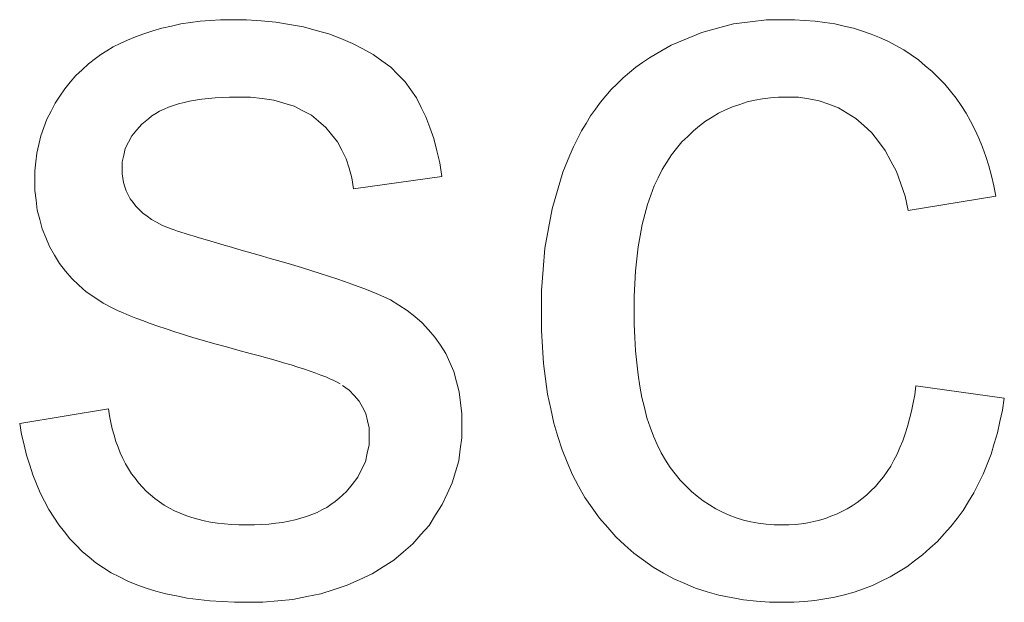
# Model space of a CAD drawing. Extents: x 1101 to 1942, y 41 to 882.
# Tile 88 of 113: x 1298.83 to 1302.03, y 848.62 to 850.51. Entities that reach past the tile are written whole.
import ezdxf

# ---------------------------------------------------------------- set-up
doc = ezdxf.new("R2010")
doc.units = 0
doc.layers.get('0').update_dxf_attribs({"lineweight": 13})
doc.layers.add('Beschriftung', color=7, linetype='Continuous', lineweight=25)

# ---------------------------------------------------------------- blocks, each defined once
blk = doc.blocks.new('Referenz-A03CP7E41H', base_point=(1127.7942, 89.8071))
at = {"layer": 'Beschriftung', "color": 0, "lineweight": -2}
for p, q in [((1299.42, 850.5104), (1299.4527, 850.5127)), ((1299.4527, 850.5127), (1299.4854, 850.515)), ((1299.4854, 850.515), (1299.5191, 850.515)), ((1299.5191, 850.515), (1299.57, 850.515)), ((1299.57, 850.515), (1299.6177, 850.5111)), ((1301.2044, 850.5081), (1301.2579, 850.515)), ((1301.2579, 850.515), (1301.3136, 850.515)), ((1301.3136, 850.515), (1301.3487, 850.515)), ((1301.3487, 850.515), (1301.3823, 850.5126)), ((1301.3823, 850.5126), (1301.4158, 850.5103)), ((1299.2662, 850.4783), (1299.2957, 850.4875)), ((1299.2957, 850.4875), (1299.3262, 850.4944)), ((1299.3262, 850.4944), (1299.3568, 850.5013)), ((1299.3568, 850.5013), (1299.3884, 850.5058)), ((1299.3884, 850.5058), (1299.42, 850.5104)), ((1299.6177, 850.5111), (1299.6655, 850.5072)), ((1299.6655, 850.5072), (1299.7101, 850.4996)), ((1299.7101, 850.4996), (1299.7548, 850.4919)), ((1299.7548, 850.4919), (1299.7963, 850.4804)), ((1299.7963, 850.4804), (1299.8378, 850.4689)), ((1301.0477, 850.4737), (1301.0993, 850.4875)), ((1301.0993, 850.4875), (1301.1508, 850.5013)), ((1301.1508, 850.5013), (1301.2044, 850.5081)), ((1301.4158, 850.5103), (1301.4477, 850.5056)), ((1301.4477, 850.5056), (1301.4797, 850.501)), ((1301.4797, 850.501), (1301.51, 850.4939)), ((1301.51, 850.4939), (1301.5404, 850.4869)), ((1301.5404, 850.4869), (1301.5691, 850.4776)), ((1299.1605, 850.4377), (1299.1839, 850.4488)), ((1299.1839, 850.4488), (1299.2103, 850.459)), ((1299.2103, 850.459), (1299.2367, 850.4692)), ((1299.2367, 850.4692), (1299.2662, 850.4783)), ((1299.8378, 850.4689), (1299.8762, 850.4535)), ((1299.8762, 850.4535), (1299.9147, 850.4381)), ((1300.949, 850.4325), (1300.9984, 850.4531)), ((1300.9984, 850.4531), (1301.0477, 850.4737)), ((1301.5691, 850.4776), (1301.5978, 850.4683)), ((1301.5978, 850.4683), (1301.625, 850.4566)), ((1301.625, 850.4566), (1301.6521, 850.4449)), ((1299.1171, 850.4143), (1299.1373, 850.4264)), ((1299.1373, 850.4264), (1299.1605, 850.4377)), ((1299.9147, 850.4381), (1299.9481, 850.42)), ((1299.9481, 850.42), (1299.9815, 850.402)), ((1300.9016, 850.4051), (1300.949, 850.4325)), ((1301.6521, 850.4449), (1301.6776, 850.431)), ((1301.6776, 850.431), (1301.7033, 850.417)), ((1301.7033, 850.417), (1301.7271, 850.4006)), ((1299.0571, 850.3718), (1299.0799, 850.3889)), ((1299.0799, 850.3889), (1299.0969, 850.4021)), ((1299.0969, 850.4021), (1299.1171, 850.4143)), ((1299.9815, 850.402), (1300.0098, 850.3811)), ((1300.8559, 850.3758), (1300.878, 850.3913)), ((1300.878, 850.3913), (1300.9016, 850.4051)), ((1301.7271, 850.4006), (1301.7511, 850.3843)), ((1299.0163, 850.3334), (1299.0366, 850.3526)), ((1299.0366, 850.3526), (1299.0571, 850.3718)), ((1300.0098, 850.3811), (1300.0383, 850.3604)), ((1300.0383, 850.3604), (1300.0616, 850.3368)), ((1300.8131, 850.3431), (1300.8337, 850.3604)), ((1300.8337, 850.3604), (1300.8559, 850.3758)), ((1301.7511, 850.3843), (1301.7734, 850.3656)), ((1301.7734, 850.3656), (1301.7958, 850.347)), ((1298.9983, 850.312), (1299.0163, 850.3334)), ((1300.0616, 850.3368), (1300.0849, 850.3133)), ((1300.7733, 850.3071), (1300.7924, 850.326)), ((1300.7924, 850.326), (1300.8131, 850.3431)), ((1301.7958, 850.347), (1301.8161, 850.3263)), ((1301.8161, 850.3263), (1301.8364, 850.3056)), ((1298.9647, 850.267), (1298.9802, 850.2906)), ((1298.9802, 850.2906), (1298.9983, 850.312)), ((1300.0849, 850.3133), (1300.1033, 850.287)), ((1300.7541, 850.2882), (1300.7733, 850.3071)), ((1301.8364, 850.3056), (1301.8548, 850.2831)), ((1298.9491, 850.2434), (1298.9647, 850.267)), ((1299.4249, 850.2569), (1299.4051, 850.2536)), ((1299.4465, 850.259), (1299.4249, 850.2569)), ((1299.468, 850.2613), (1299.4465, 850.259)), ((1299.4915, 850.2623), (1299.468, 850.2613)), ((1299.5149, 850.2635), (1299.4915, 850.2623)), ((1299.5401, 850.2635), (1299.5149, 850.2635)), ((1299.5828, 850.2635), (1299.5401, 850.2635)), ((1299.6206, 850.2585), (1299.5828, 850.2635)), ((1299.6585, 850.2536), (1299.6206, 850.2585)), ((1300.1033, 850.287), (1300.1216, 850.2608)), ((1300.1216, 850.2608), (1300.137, 850.2301)), ((1300.719, 850.2469), (1300.7365, 850.2676)), ((1300.7365, 850.2676), (1300.7541, 850.2882)), ((1301.2448, 850.2582), (1301.2197, 850.2531)), ((1301.2711, 850.2608), (1301.2448, 850.2582)), ((1301.2973, 850.2635), (1301.2711, 850.2608)), ((1301.3248, 850.2635), (1301.2973, 850.2635)), ((1301.3615, 850.2635), (1301.3248, 850.2635)), ((1301.3952, 850.2577), (1301.3615, 850.2635)), ((1301.429, 850.2519), (1301.3952, 850.2577)), ((1301.8548, 850.2831), (1301.8731, 850.2605)), ((1301.8731, 850.2605), (1301.8894, 850.2359)), ((1298.9359, 850.2176), (1298.9491, 850.2434)), ((1299.317, 850.2306), (1299.3026, 850.224)), ((1299.3332, 850.2361), (1299.317, 850.2306)), ((1299.3493, 850.2416), (1299.3332, 850.2361)), ((1299.3673, 850.2459), (1299.3493, 850.2416)), ((1299.3853, 850.2503), (1299.3673, 850.2459)), ((1299.4051, 850.2536), (1299.3853, 850.2503)), ((1299.6915, 850.2438), (1299.6585, 850.2536)), ((1299.7246, 850.234), (1299.6915, 850.2438)), ((1299.7528, 850.2192), (1299.7246, 850.234)), ((1300.137, 850.2301), (1300.1525, 850.1994)), ((1300.6867, 850.2023), (1300.7028, 850.2247)), ((1300.7028, 850.2247), (1300.719, 850.2469)), ((1301.1474, 850.2322), (1301.125, 850.2218)), ((1301.171, 850.24), (1301.1474, 850.2322)), ((1301.1948, 850.2478), (1301.171, 850.24)), ((1301.2197, 850.2531), (1301.1948, 850.2478)), ((1301.4602, 850.2404), (1301.429, 850.2519)), ((1301.4914, 850.2288), (1301.4602, 850.2404)), ((1301.5199, 850.2115), (1301.4914, 850.2288)), ((1301.8894, 850.2359), (1301.9057, 850.2114)), ((1298.9226, 850.1918), (1298.9359, 850.2176)), ((1299.2522, 850.1934), (1299.2307, 850.1759)), ((1299.2631, 850.2022), (1299.2522, 850.1934)), ((1299.2756, 850.2098), (1299.2631, 850.2022)), ((1299.2882, 850.2175), (1299.2756, 850.2098)), ((1299.3026, 850.224), (1299.2882, 850.2175)), ((1299.781, 850.2045), (1299.7528, 850.2192)), ((1299.8043, 850.1849), (1299.781, 850.2045)), ((1300.1525, 850.1994), (1300.1651, 850.1644)), ((1300.6721, 850.1782), (1300.6867, 850.2023)), ((1301.0814, 850.1985), (1301.0603, 850.1854)), ((1301.1025, 850.2114), (1301.0814, 850.1985)), ((1301.125, 850.2218), (1301.1025, 850.2114)), ((1301.5482, 850.1942), (1301.5199, 850.2115)), ((1301.574, 850.1711), (1301.5482, 850.1942)), ((1301.9057, 850.2114), (1301.9201, 850.1849)), ((1298.9028, 850.138), (1298.9127, 850.165)), ((1298.9127, 850.165), (1298.9226, 850.1918)), ((1299.2307, 850.1759), (1299.2146, 850.1569)), ((1299.8278, 850.1653), (1299.8043, 850.1849)), ((1299.8465, 850.1417), (1299.8278, 850.1653)), ((1300.1651, 850.1644), (1300.1777, 850.1292)), ((1300.6575, 850.1542), (1300.6721, 850.1782)), ((1301.0405, 850.1698), (1301.0206, 850.1542)), ((1301.0603, 850.1854), (1301.0405, 850.1698)), ((1301.5997, 850.148), (1301.574, 850.1711)), ((1301.9201, 850.1849), (1301.9344, 850.1584)), ((1298.8961, 850.11), (1298.9028, 850.138)), ((1299.1984, 850.1379), (1299.1876, 850.1174)), ((1299.2146, 850.1569), (1299.1984, 850.1379)), ((1299.8653, 850.1183), (1299.8465, 850.1417)), ((1300.1777, 850.1292), (1300.1875, 850.0896)), ((1300.6444, 850.1284), (1300.6575, 850.1542)), ((1301.0021, 850.136), (1300.9835, 850.1178)), ((1301.0206, 850.1542), (1301.0021, 850.136)), ((1301.6216, 850.1192), (1301.5997, 850.148)), ((1301.9344, 850.1584), (1301.9467, 850.1299)), ((1301.9467, 850.1299), (1301.9591, 850.1014)), ((1298.8896, 850.082), (1298.8961, 850.11)), ((1299.1768, 850.0968), (1299.1715, 850.0749)), ((1299.1876, 850.1174), (1299.1768, 850.0968)), ((1299.8794, 850.0909), (1299.8653, 850.1183)), ((1300.6198, 850.0752), (1300.6313, 850.1026)), ((1300.6313, 850.1026), (1300.6444, 850.1284)), ((1300.9663, 850.097), (1300.9491, 850.0762)), ((1300.9835, 850.1178), (1300.9663, 850.097)), ((1301.6434, 850.0904), (1301.6216, 850.1192)), ((1301.9591, 850.1014), (1301.9693, 850.071)), ((1298.8863, 850.0529), (1298.8896, 850.082)), ((1299.1715, 850.0749), (1299.1661, 850.0529)), ((1299.8935, 850.0635), (1299.8794, 850.0909)), ((1300.1875, 850.0896), (1300.1972, 850.0502)), ((1300.5966, 850.0202), (1300.6198, 850.0752)), ((1300.9491, 850.0762), (1300.934, 850.0524)), ((1301.6614, 850.056), (1301.6434, 850.0904)), ((1301.9693, 850.071), (1301.9796, 850.0405)), ((1298.883, 850.0237), (1298.8863, 850.0529)), ((1299.1661, 850.0529), (1299.1661, 850.0293)), ((1299.903, 850.0324), (1299.8935, 850.0635)), ((1300.1972, 850.0502), (1300.2041, 850.0061)), ((1300.934, 850.0524), (1300.9189, 850.0286)), ((1301.6793, 850.0217), (1301.6614, 850.056)), ((1301.9796, 850.0405), (1301.9879, 850.0081)), ((1298.883, 849.9936), (1298.883, 850.0237)), ((1299.1661, 850.0293), (1299.1661, 850.0144)), ((1299.1661, 850.0144), (1299.1683, 850.0002)), ((1299.9125, 850.0012), (1299.903, 850.0324)), ((1299.9174, 849.9662), (1299.9125, 850.0012)), ((1300.2041, 850.0061), (1299.9174, 849.9662)), ((1300.5792, 849.9606), (1300.5966, 850.0202)), ((1300.9059, 850.0018), (1300.893, 849.9749)), ((1300.9189, 850.0286), (1300.9059, 850.0018)), ((1301.6934, 849.9816), (1301.6793, 850.0217)), ((1301.9879, 850.0081), (1301.9962, 849.9758)), ((1298.883, 849.9602), (1298.883, 849.9936)), ((1299.1683, 850.0002), (1299.1705, 849.986)), ((1299.1705, 849.986), (1299.1751, 849.9726)), ((1299.1751, 849.9726), (1299.1795, 849.9591)), ((1300.893, 849.9749), (1300.8823, 849.9451)), ((1301.7075, 849.9414), (1301.6934, 849.9816)), ((1301.9962, 849.9758), (1302.0026, 849.9414)), ((1298.887, 849.9285), (1298.883, 849.9602)), ((1299.1795, 849.9591), (1299.1862, 849.9464)), ((1299.1862, 849.9464), (1299.1929, 849.9337)), ((1300.5618, 849.9011), (1300.5792, 849.9606)), ((1300.8823, 849.9451), (1300.8715, 849.9151)), ((1301.7176, 849.8957), (1301.7075, 849.9414)), ((1302.0026, 849.9414), (1301.7176, 849.8957)), ((1298.891, 849.8968), (1298.887, 849.9285)), ((1299.1929, 849.9337), (1299.2019, 849.9218)), ((1299.2019, 849.9218), (1299.2108, 849.9093)), ((1299.2108, 849.9093), (1299.2223, 849.8981)), ((1300.8715, 849.9151), (1300.8629, 849.8822)), ((1298.899, 849.8664), (1298.891, 849.8968)), ((1299.2223, 849.8981), (1299.2337, 849.8867)), ((1299.2337, 849.8867), (1299.2478, 849.8765)), ((1299.2478, 849.8765), (1299.2618, 849.8663)), ((1300.5503, 849.837), (1300.5618, 849.9011)), ((1300.8629, 849.8822), (1300.8542, 849.8493)), ((1298.9071, 849.836), (1298.899, 849.8664)), ((1299.2618, 849.8663), (1299.2783, 849.857)), ((1299.2783, 849.857), (1299.2949, 849.8479)), ((1299.2949, 849.8479), (1299.314, 849.8397)), ((1300.8542, 849.8493), (1300.8477, 849.8135)), ((1298.9192, 849.8071), (1298.9071, 849.836)), ((1299.314, 849.8397), (1299.3359, 849.832)), ((1299.3359, 849.832), (1299.3466, 849.8284)), ((1299.3466, 849.8284), (1299.3575, 849.8249)), ((1299.3575, 849.8249), (1299.371, 849.8207)), ((1299.371, 849.8207), (1299.3845, 849.8165)), ((1299.3845, 849.8165), (1299.4007, 849.8116)), ((1299.4007, 849.8116), (1299.4168, 849.8067)), ((1300.5388, 849.7729), (1300.5503, 849.837)), ((1300.8477, 849.8135), (1300.8413, 849.7774)), ((1298.9312, 849.7782), (1298.9192, 849.8071)), ((1298.9472, 849.7507), (1298.9312, 849.7782)), ((1299.4168, 849.8067), (1299.4356, 849.8011)), ((1299.4356, 849.8011), (1299.4545, 849.7954)), ((1299.4545, 849.7954), (1299.476, 849.7892)), ((1299.476, 849.7892), (1299.4975, 849.7829)), ((1299.4975, 849.7829), (1299.5216, 849.7759)), ((1300.8413, 849.7774), (1300.837, 849.7386)), ((1298.9633, 849.7232), (1298.9472, 849.7507)), ((1299.5216, 849.7759), (1299.5458, 849.7688)), ((1299.5458, 849.7688), (1299.5726, 849.7612)), ((1299.5726, 849.7612), (1299.6115, 849.7503)), ((1299.6115, 849.7503), (1299.6474, 849.7399)), ((1300.5329, 849.7041), (1300.5388, 849.7729)), ((1298.9831, 849.6988), (1298.9633, 849.7232)), ((1299.6474, 849.7399), (1299.6832, 849.7296)), ((1299.6832, 849.7296), (1299.7162, 849.7196)), ((1299.7162, 849.7196), (1299.7492, 849.7098)), ((1300.837, 849.7386), (1300.8327, 849.6996)), ((1299.0029, 849.6742), (1298.9831, 849.6988)), ((1299.7492, 849.7098), (1299.7792, 849.7005)), ((1299.7792, 849.7005), (1299.8092, 849.691)), ((1299.8092, 849.691), (1299.8364, 849.6822)), ((1299.8364, 849.6822), (1299.8635, 849.6733)), ((1300.5271, 849.6354), (1300.5329, 849.7041)), ((1300.8327, 849.6996), (1300.8305, 849.6576)), ((1299.0265, 849.6528), (1299.0029, 849.6742)), ((1299.0501, 849.6311), (1299.0265, 849.6528)), ((1299.8635, 849.6733), (1299.8877, 849.6648)), ((1299.8877, 849.6648), (1299.9118, 849.6564)), ((1299.9118, 849.6564), (1299.933, 849.6485)), ((1300.8305, 849.6576), (1300.8284, 849.6156)), ((1299.0774, 849.6127), (1299.0501, 849.6311)), ((1299.933, 849.6485), (1299.9542, 849.6406)), ((1299.9542, 849.6406), (1299.9726, 849.6332)), ((1299.9726, 849.6332), (1299.9909, 849.6258)), ((1299.9909, 849.6258), (1300.0063, 849.6189)), ((1300.0063, 849.6189), (1300.037, 849.6051)), ((1300.5271, 849.5621), (1300.5271, 849.6354)), ((1299.1048, 849.5942), (1299.0774, 849.6127)), ((1299.1359, 849.5786), (1299.1048, 849.5942)), ((1300.037, 849.6051), (1300.0645, 849.588)), ((1300.0645, 849.588), (1300.0919, 849.571)), ((1300.8284, 849.6156), (1300.8284, 849.5706)), ((1299.1515, 849.5708), (1299.1359, 849.5786)), ((1299.1702, 849.5627), (1299.1515, 849.5708)), ((1299.1888, 849.5546), (1299.1702, 849.5627)), ((1299.2105, 849.5461), (1299.1888, 849.5546)), ((1300.0919, 849.571), (1300.116, 849.5509)), ((1300.5271, 849.5054), (1300.5271, 849.5621)), ((1300.8284, 849.5706), (1300.8284, 849.5249)), ((1299.2323, 849.5376), (1299.2105, 849.5461)), ((1299.257, 849.5287), (1299.2323, 849.5376)), ((1299.2819, 849.5199), (1299.257, 849.5287)), ((1300.116, 849.5509), (1300.1402, 849.5308)), ((1300.1402, 849.5308), (1300.161, 849.5076)), ((1300.8284, 849.5249), (1300.8304, 849.4824)), ((1299.3098, 849.5107), (1299.2819, 849.5199)), ((1299.3377, 849.5014), (1299.3098, 849.5107)), ((1299.3687, 849.4918), (1299.3377, 849.5014)), ((1299.3997, 849.4823), (1299.3687, 849.4918)), ((1300.161, 849.5076), (1300.1819, 849.4843)), ((1300.5305, 849.452), (1300.5271, 849.5054)), ((1299.4337, 849.4724), (1299.3997, 849.4823)), ((1299.4678, 849.4624), (1299.4337, 849.4724)), ((1299.5049, 849.4521), (1299.4678, 849.4624)), ((1300.1819, 849.4843), (1300.1994, 849.4578)), ((1300.1994, 849.4578), (1300.2169, 849.4314)), ((1300.8304, 849.4824), (1300.8325, 849.4399)), ((1299.5421, 849.4418), (1299.5049, 849.4521)), ((1299.5824, 849.4311), (1299.5421, 849.4418)), ((1299.6122, 849.4233), (1299.5824, 849.4311)), ((1300.2169, 849.4314), (1300.23, 849.4018)), ((1300.5339, 849.3985), (1300.5305, 849.452)), ((1300.8325, 849.4399), (1300.8367, 849.4004)), ((1299.6393, 849.4157), (1299.6122, 849.4233)), ((1299.6664, 849.4081), (1299.6393, 849.4157)), ((1299.6907, 849.401), (1299.6664, 849.4081)), ((1299.715, 849.3938), (1299.6907, 849.401)), ((1299.7365, 849.3869), (1299.715, 849.3938)), ((1300.23, 849.4018), (1300.2432, 849.3722)), ((1300.5406, 849.3485), (1300.5339, 849.3985)), ((1300.8367, 849.4004), (1300.8409, 849.3611)), ((1299.758, 849.38), (1299.7365, 849.3869)), ((1299.7768, 849.3735), (1299.758, 849.38)), ((1299.7954, 849.3671), (1299.7768, 849.3735)), ((1299.8114, 849.3608), (1299.7954, 849.3671)), ((1300.2432, 849.3722), (1300.252, 849.3394)), ((1299.8273, 849.3547), (1299.8114, 849.3608)), ((1299.8405, 849.3488), (1299.8273, 849.3547)), ((1299.8535, 849.3431), (1299.8405, 849.3488)), ((1299.8639, 849.3376), (1299.8535, 849.3431)), ((1299.8742, 849.3321), (1299.8639, 849.3376)), ((1300.252, 849.3394), (1300.2606, 849.3066)), ((1300.5473, 849.2984), (1300.5406, 849.3485)), ((1300.8409, 849.3611), (1300.8471, 849.3248)), ((1299.9033, 849.3121), (1299.8818, 849.327)), ((1299.9196, 849.2943), (1299.9033, 849.3121)), ((1300.2606, 849.3066), (1300.2651, 849.2706)), ((1300.5574, 849.2516), (1300.5473, 849.2984)), ((1300.8471, 849.3248), (1300.8534, 849.2885)), ((1301.7391, 849.2972), (1301.7431, 849.3259)), ((1301.7431, 849.3259), (1302.0297, 849.2859)), ((1299.9358, 849.2766), (1299.9196, 849.2943)), ((1299.9466, 849.2561), (1299.9358, 849.2766)), ((1300.2651, 849.2706), (1300.2694, 849.2346)), ((1300.8534, 849.2885), (1300.8617, 849.2553)), ((1301.7288, 849.2434), (1301.734, 849.2703)), ((1301.734, 849.2703), (1301.7391, 849.2972)), ((1302.0297, 849.2859), (1302.0239, 849.2471)), ((1298.834, 849.204), (1299.1226, 849.2516)), ((1299.1226, 849.2516), (1299.1256, 849.2288)), ((1299.9574, 849.2356), (1299.9466, 849.2561)), ((1299.9628, 849.2123), (1299.9574, 849.2356)), ((1300.2694, 849.2346), (1300.2694, 849.1954)), ((1300.5675, 849.2048), (1300.5574, 849.2516)), ((1300.8617, 849.2553), (1300.87, 849.2222)), ((1301.7223, 849.2184), (1301.7288, 849.2434)), ((1302.0239, 849.2471), (1302.0157, 849.2103)), ((1298.8401, 849.168), (1298.834, 849.204)), ((1299.1256, 849.2288), (1299.13, 849.2073)), ((1299.13, 849.2073), (1299.1345, 849.1858)), ((1299.9682, 849.1891), (1299.9628, 849.2123)), ((1300.581, 849.1612), (1300.5675, 849.2048)), ((1300.87, 849.2222), (1300.8805, 849.1921)), ((1301.7158, 849.1933), (1301.7223, 849.2184)), ((1302.0157, 849.2103), (1302.0075, 849.1735)), ((1299.1345, 849.1858), (1299.1402, 849.1656)), ((1299.9682, 849.163), (1299.9682, 849.1891)), ((1300.2694, 849.1954), (1300.2694, 849.1571)), ((1300.8805, 849.1921), (1300.8908, 849.162)), ((1301.7002, 849.147), (1301.708, 849.1702)), ((1301.708, 849.1702), (1301.7158, 849.1933)), ((1302.0075, 849.1735), (1301.997, 849.1388)), ((1298.8482, 849.1341), (1298.8401, 849.168)), ((1299.1402, 849.1656), (1299.146, 849.1454)), ((1299.146, 849.1454), (1299.1531, 849.1266)), ((1299.9682, 849.134), (1299.9682, 849.163)), ((1300.2694, 849.1571), (1300.2641, 849.1199)), ((1300.5944, 849.1177), (1300.581, 849.1612)), ((1300.8908, 849.162), (1300.9033, 849.1351)), ((1301.691, 849.1257), (1301.7002, 849.147)), ((1301.997, 849.1388), (1301.9866, 849.1041)), ((1298.8563, 849.1004), (1298.8482, 849.1341)), ((1299.1531, 849.1266), (1299.1602, 849.1078)), ((1299.1602, 849.1078), (1299.1687, 849.0903)), ((1299.956, 849.0796), (1299.9621, 849.1068)), ((1299.9621, 849.1068), (1299.9682, 849.134)), ((1300.2641, 849.1199), (1300.2588, 849.0826)), ((1300.6112, 849.0775), (1300.5944, 849.1177)), ((1300.9033, 849.1351), (1300.9158, 849.1082)), ((1300.9158, 849.1082), (1300.9304, 849.0843)), ((1301.6819, 849.1044), (1301.691, 849.1257)), ((1298.8664, 849.0688), (1298.8563, 849.1004)), ((1299.1687, 849.0903), (1299.1773, 849.0728)), ((1299.9437, 849.0543), (1299.956, 849.0796)), ((1300.2588, 849.0826), (1300.2481, 849.0465)), ((1300.628, 849.0373), (1300.6112, 849.0775)), ((1300.9304, 849.0843), (1300.9449, 849.0605)), ((1301.661, 849.0655), (1301.6715, 849.0849)), ((1301.6715, 849.0849), (1301.6819, 849.1044)), ((1301.9866, 849.1041), (1301.9738, 849.0715)), ((1298.8764, 849.0373), (1298.8664, 849.0688)), ((1299.1773, 849.0728), (1299.1871, 849.0566)), ((1299.1871, 849.0566), (1299.197, 849.0405)), ((1299.9315, 849.029), (1299.9437, 849.0543)), ((1300.2481, 849.0465), (1300.2374, 849.0104)), ((1300.9449, 849.0605), (1300.9616, 849.0398)), ((1301.6374, 849.0304), (1301.6491, 849.0479)), ((1301.6491, 849.0479), (1301.661, 849.0655)), ((1301.9738, 849.0715), (1301.961, 849.039)), ((1298.8886, 849.0079), (1298.8764, 849.0373)), ((1299.197, 849.0405), (1299.2083, 849.0256)), ((1299.2083, 849.0256), (1299.2194, 849.0108)), ((1299.2194, 849.0108), (1299.2321, 848.9973)), ((1299.9132, 849.0055), (1299.9315, 849.029)), ((1300.2374, 849.0104), (1300.2214, 848.9754)), ((1300.6482, 849.0003), (1300.628, 849.0373)), ((1300.9616, 849.0398), (1300.9782, 849.0192)), ((1300.9782, 849.0192), (1300.9962, 849.0011)), ((1301.6112, 848.9989), (1301.6243, 849.0147)), ((1301.6243, 849.0147), (1301.6374, 849.0304)), ((1301.961, 849.039), (1301.9459, 849.0086)), ((1298.9007, 848.9784), (1298.8886, 849.0079)), ((1298.9147, 848.9513), (1298.9007, 848.9784)), ((1299.2321, 848.9973), (1299.2447, 848.9838)), ((1299.2447, 848.9838), (1299.2586, 848.9716)), ((1299.8704, 848.9606), (1299.8949, 848.9822)), ((1299.8949, 848.9822), (1299.9132, 849.0055)), ((1300.6684, 848.9634), (1300.6482, 849.0003)), ((1300.9962, 849.0011), (1301.0141, 848.983)), ((1301.0141, 848.983), (1301.0333, 848.9675)), ((1301.5824, 848.9712), (1301.5968, 848.9851)), ((1301.5968, 848.9851), (1301.6112, 848.9989)), ((1301.9459, 849.0086), (1301.9308, 848.9781)), ((1298.9289, 848.9242), (1298.9147, 848.9513)), ((1299.2586, 848.9716), (1299.2725, 848.9595)), ((1299.2725, 848.9595), (1299.2879, 848.9489)), ((1299.2879, 848.9489), (1299.3032, 848.9382)), ((1299.8444, 848.9404), (1299.8582, 848.9498)), ((1299.8582, 848.9498), (1299.8704, 848.9606)), ((1300.2214, 848.9754), (1300.2053, 848.9404)), ((1300.692, 848.9297), (1300.6684, 848.9634)), ((1301.0333, 848.9675), (1301.0524, 848.9519)), ((1301.0524, 848.9519), (1301.0729, 848.939)), ((1301.5355, 848.9366), (1301.5518, 848.947)), ((1301.5518, 848.947), (1301.5671, 848.9592)), ((1301.5671, 848.9592), (1301.5824, 848.9712)), ((1301.9135, 848.9498), (1301.8961, 848.9214)), ((1301.9308, 848.9781), (1301.9135, 848.9498)), ((1298.9449, 848.8992), (1298.9289, 848.9242)), ((1299.3032, 848.9382), (1299.3199, 848.9291)), ((1299.3199, 848.9291), (1299.3367, 848.9199)), ((1299.3367, 848.9199), (1299.3548, 848.9124)), ((1299.7825, 848.908), (1299.7995, 848.9148)), ((1299.7995, 848.9148), (1299.8151, 848.9228)), ((1299.8151, 848.9228), (1299.8305, 848.931)), ((1299.8305, 848.931), (1299.8444, 848.9404)), ((1300.2053, 848.9404), (1300.184, 848.9065)), ((1300.7155, 848.8961), (1300.692, 848.9297)), ((1301.0729, 848.939), (1301.0934, 848.9261)), ((1301.0934, 848.9261), (1301.1151, 848.9158)), ((1301.1151, 848.9158), (1301.1369, 848.9054)), ((1301.4852, 848.9089), (1301.5023, 848.9176)), ((1301.5023, 848.9176), (1301.5194, 848.9263)), ((1301.5194, 848.9263), (1301.5355, 848.9366)), ((1301.8961, 848.9214), (1301.8764, 848.8952)), ((1298.961, 848.8743), (1298.9449, 848.8992)), ((1299.3548, 848.9124), (1299.3729, 848.9047)), ((1299.3729, 848.9047), (1299.3924, 848.8987)), ((1299.3924, 848.8987), (1299.4119, 848.8926)), ((1299.4119, 848.8926), (1299.4328, 848.888)), ((1299.4328, 848.888), (1299.4537, 848.8834)), ((1299.4537, 848.8834), (1299.476, 848.8804)), ((1299.6651, 848.8797), (1299.6871, 848.8824)), ((1299.6871, 848.8824), (1299.7075, 848.8865)), ((1299.7075, 848.8865), (1299.7279, 848.8906)), ((1299.7279, 848.8906), (1299.7466, 848.8959)), ((1299.7466, 848.8959), (1299.7653, 848.9013)), ((1299.7653, 848.9013), (1299.7825, 848.908)), ((1300.184, 848.9065), (1300.1626, 848.8727)), ((1300.7424, 848.8658), (1300.7155, 848.8961)), ((1301.1369, 848.9054), (1301.1599, 848.8976)), ((1301.1599, 848.8976), (1301.1829, 848.8898)), ((1301.1829, 848.8898), (1301.2071, 848.8847)), ((1301.2071, 848.8847), (1301.2313, 848.8795)), ((1301.3919, 848.8813), (1301.4116, 848.8848)), ((1301.4116, 848.8848), (1301.4304, 848.8899)), ((1301.4304, 848.8899), (1301.4493, 848.8951)), ((1301.4493, 848.8951), (1301.4672, 848.9021)), ((1301.4672, 848.9021), (1301.4852, 848.9089)), ((1301.8764, 848.8952), (1301.8567, 848.869)), ((1298.9791, 848.8515), (1298.961, 848.8743)), ((1298.9972, 848.8288), (1298.9791, 848.8515)), ((1299.476, 848.8804), (1299.4983, 848.8774)), ((1299.4983, 848.8774), (1299.5219, 848.8759)), ((1299.5219, 848.8759), (1299.5456, 848.8744)), ((1299.5456, 848.8744), (1299.5706, 848.8744)), ((1299.5706, 848.8744), (1299.5958, 848.8744)), ((1299.5958, 848.8744), (1299.6195, 848.8757)), ((1299.6195, 848.8757), (1299.6431, 848.877)), ((1299.6431, 848.877), (1299.6651, 848.8797)), ((1300.1626, 848.8727), (1300.1365, 848.8426)), ((1300.7692, 848.8354), (1300.7424, 848.8658)), ((1301.2313, 848.8795), (1301.2569, 848.8769)), ((1301.2569, 848.8769), (1301.2824, 848.8744)), ((1301.2824, 848.8744), (1301.3092, 848.8744)), ((1301.3092, 848.8744), (1301.3308, 848.8744)), ((1301.3308, 848.8744), (1301.3515, 848.876)), ((1301.3515, 848.876), (1301.372, 848.8779)), ((1301.372, 848.8779), (1301.3919, 848.8813)), ((1301.8567, 848.869), (1301.8348, 848.8449)), ((1299.0172, 848.8083), (1298.9972, 848.8288)), ((1300.1365, 848.8426), (1300.1105, 848.8126)), ((1300.7984, 848.8088), (1300.7692, 848.8354)), ((1301.8128, 848.8208), (1301.7885, 848.7988)), ((1301.8348, 848.8449), (1301.8128, 848.8208)), ((1299.0373, 848.7877), (1299.0172, 848.8083)), ((1299.0594, 848.7694), (1299.0373, 848.7877)), ((1300.1105, 848.8126), (1300.0797, 848.7864)), ((1300.8274, 848.7823), (1300.7984, 848.8088)), ((1301.7885, 848.7988), (1301.7642, 848.7768)), ((1299.0814, 848.7511), (1299.0594, 848.7694)), ((1300.0488, 848.7602), (1300.0132, 848.7378)), ((1300.0797, 848.7864), (1300.0488, 848.7602)), ((1300.8587, 848.7594), (1300.8274, 848.7823)), ((1300.8899, 848.7367), (1300.8587, 848.7594)), ((1301.7386, 848.7576), (1301.7129, 848.7383)), ((1301.7642, 848.7768), (1301.7386, 848.7576)), ((1299.106, 848.735), (1299.0814, 848.7511)), ((1299.1306, 848.719), (1299.106, 848.735)), ((1300.0132, 848.7378), (1299.9777, 848.7154)), ((1300.9234, 848.7177), (1300.8899, 848.7367)), ((1301.7129, 848.7383), (1301.6859, 848.7218)), ((1299.1577, 848.7052), (1299.1306, 848.719)), ((1299.1848, 848.6915), (1299.1577, 848.7052)), ((1299.2144, 848.68), (1299.1848, 848.6915)), ((1299.9375, 848.697), (1299.8971, 848.6785)), ((1299.9777, 848.7154), (1299.9375, 848.697)), ((1300.9567, 848.6987), (1300.9234, 848.7177)), ((1300.9923, 848.6836), (1300.9567, 848.6987)), ((1301.6305, 848.6916), (1301.6021, 848.6778)), ((1301.6589, 848.7054), (1301.6305, 848.6916)), ((1301.6859, 848.7218), (1301.6589, 848.7054)), ((1299.244, 848.6687), (1299.2144, 848.68)), ((1299.276, 848.6594), (1299.244, 848.6687)), ((1299.3082, 848.6503), (1299.276, 848.6594)), ((1299.8542, 848.6645), (1299.8114, 848.6506)), ((1299.8971, 848.6785), (1299.8542, 848.6645)), ((1301.0279, 848.6684), (1300.9923, 848.6836)), ((1301.0657, 848.6569), (1301.0279, 848.6684)), ((1301.5722, 848.6668), (1301.5425, 848.6558)), ((1301.6021, 848.6778), (1301.5722, 848.6668)), ((1299.3427, 848.6434), (1299.3082, 848.6503)), ((1299.3773, 848.6366), (1299.3427, 848.6434)), ((1299.4144, 848.632), (1299.3773, 848.6366)), ((1299.4516, 848.6274), (1299.4144, 848.632)), ((1299.4912, 848.6252), (1299.4516, 848.6274)), ((1299.672, 848.6274), (1299.6237, 848.6229)), ((1299.7201, 848.6321), (1299.672, 848.6274)), ((1299.7658, 848.6414), (1299.7201, 848.6321)), ((1299.8114, 848.6506), (1299.7658, 848.6414)), ((1301.1035, 848.6456), (1301.0657, 848.6569)), ((1301.1433, 848.638), (1301.1035, 848.6456)), ((1301.1833, 848.6304), (1301.1433, 848.638)), ((1301.2254, 848.6266), (1301.1833, 848.6304)), ((1301.4149, 848.6283), (1301.381, 848.6256)), ((1301.4475, 848.6338), (1301.4149, 848.6283)), ((1301.4801, 848.6393), (1301.4475, 848.6338)), ((1301.5113, 848.6475), (1301.4801, 848.6393)), ((1301.5425, 848.6558), (1301.5113, 848.6475)), ((1299.5308, 848.6229), (1299.4912, 848.6252)), ((1299.5728, 848.6229), (1299.5308, 848.6229)), ((1299.6237, 848.6229), (1299.5728, 848.6229)), ((1301.2675, 848.6229), (1301.2254, 848.6266)), ((1301.3117, 848.6229), (1301.2675, 848.6229)), ((1301.3471, 848.6229), (1301.3117, 848.6229)), ((1301.381, 848.6256), (1301.3471, 848.6229))]:
    blk.add_line(p, q, dxfattribs=at)

msp = doc.modelspace()

# ---------------------------------------------------------------- block references
at = {"color": 251, "lineweight": 13, "ltscale": 0.13, "true_color": 0x5f5f5f}
msp.add_blockref('Referenz-A03CP7E41H', (1127.7942, 89.8071), dxfattribs=at)

doc.saveas('drawing.dxf')
